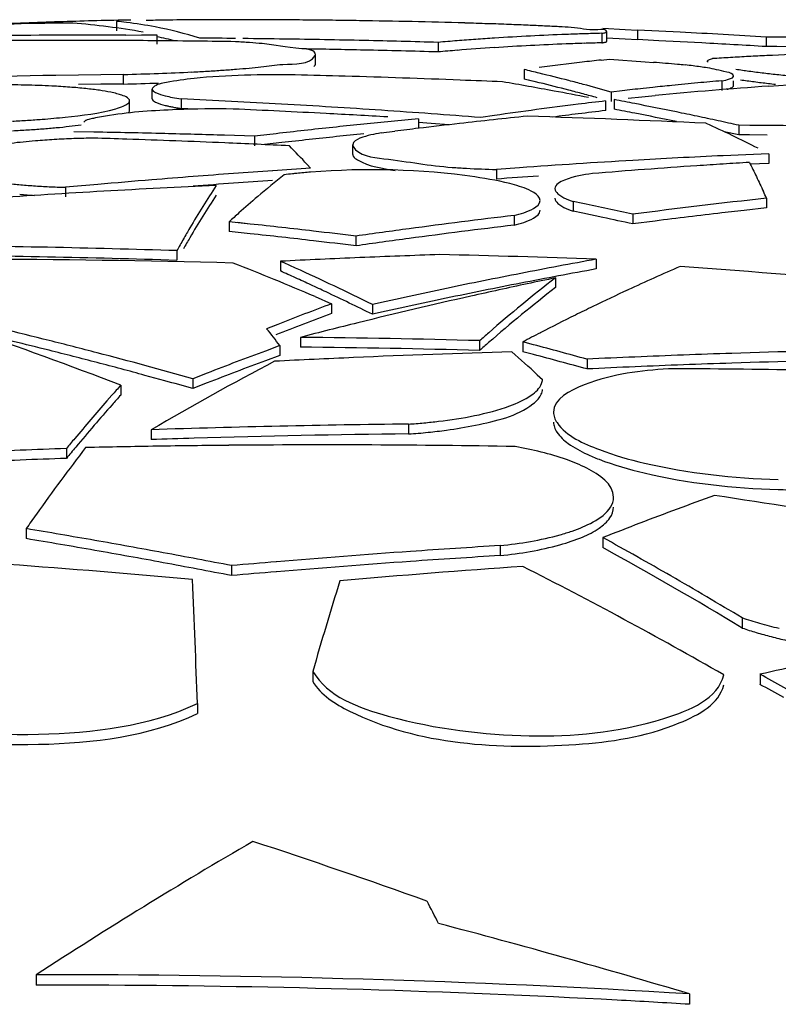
# Model space of a CAD drawing. Header units: millimetres. Extents: x 0 to 297, y 0 to 210.
# Tile 24 of 108: x 81.63 to 84.01, y 171.02 to 174.11. Entities that reach past the tile are written whole.
import ezdxf

# ---------------------------------------------------------------- set-up
doc = ezdxf.new("R2010")
doc.units = ezdxf.units.MM
doc.header["$LTSCALE"] = 16.335
doc.layers.add('08_SURFACES', color=7, linetype='CONTINUOUS')

msp = doc.modelspace()

# ---------------------------------------------------------------- linework, layer by layer
at = {"layer": '08_SURFACES', "color": 7, "linetype": 'Continuous'}
for p, q in [((81.9375, 174.1026), (81.9375, 174.0728)), ((83.4569, 174.0653), (83.4569, 174.0354)), ((83.4604, 174.0813), (83.5305, 174.0774)), ((83.4727, 174.0399), (83.4727, 174.0698)), ((83.5305, 174.0774), (83.5688, 174.0753)), ((83.6359, 174.0721), (83.5688, 174.0753)), ((83.5688, 174.0753), (83.5688, 174.0454)), ((83.703, 174.0687), (83.6359, 174.0721)), ((81.8157, 174.0598), (81.8002, 174.0597)), ((81.8157, 174.0596), (81.8002, 174.0596)), ((81.9664, 174.0598), (82.0157, 174.0604)), ((82.0157, 174.0604), (82.0639, 174.061)), ((82.0639, 174.061), (82.0639, 174.0312)), ((82.9448, 174.0369), (82.9448, 174.007)), ((83.4725, 174.0508), (83.5305, 174.0475)), ((83.5305, 174.0475), (83.5688, 174.0454)), ((83.6359, 174.0422), (83.5688, 174.0454)), ((83.6359, 174.0422), (83.5688, 174.0454)), ((83.703, 174.0388), (83.6359, 174.0422)), ((83.7702, 174.0353), (83.703, 174.0388)), ((83.7702, 174.0353), (83.703, 174.0388)), ((84.0055, 174.0535), (83.9724, 174.0536)), ((84.0055, 174.0535), (83.9724, 174.0536)), ((83.9724, 174.0536), (83.9724, 174.0237)), ((84.0386, 174.0533), (84.0055, 174.0535)), ((84.0055, 174.0237), (83.9724, 174.0237)), ((84.0055, 174.0237), (83.9724, 174.0237)), ((84.0386, 174.0234), (84.0055, 174.0237)), ((82.5601, 173.9681), (82.5601, 173.9981)), ((83.4556, 173.9816), (83.4815, 173.9843)), ((83.4815, 173.9843), (83.5927, 173.9761)), ((83.5927, 173.9761), (83.6188, 173.9741)), ((83.5927, 173.9761), (83.6188, 173.9741)), ((83.214, 173.9516), (83.214, 173.9217)), ((81.8177, 173.9345), (81.7474, 173.9334)), ((81.8177, 173.9345), (81.7474, 173.9334)), ((81.8881, 173.9354), (81.8177, 173.9345)), ((81.9585, 173.9363), (81.8881, 173.9354)), ((81.9585, 173.9363), (81.8881, 173.9354)), ((81.9585, 173.9363), (81.9585, 173.9063)), ((83.2499, 173.9131), (83.214, 173.9217)), ((83.2615, 173.9103), (83.214, 173.9217)), ((83.2615, 173.9103), (83.2499, 173.9131)), ((83.8336, 173.9165), (83.8336, 173.8865)), ((83.8695, 173.901), (83.8695, 173.9165)), ((81.8881, 173.9055), (81.8177, 173.9045)), ((81.9585, 173.9063), (81.8881, 173.9055)), ((81.9585, 173.9063), (81.8881, 173.9055)), ((82.0491, 173.8603), (82.0491, 173.8903)), ((83.5207, 173.8852), (83.4862, 173.8812)), ((83.4862, 173.8812), (83.4862, 173.8512)), ((83.6175, 173.8958), (83.5864, 173.8925)), ((83.9809, 173.8996), (84.0408, 173.9036)), ((81.9779, 173.8237), (81.9779, 173.8538)), ((82.1395, 173.8598), (82.1395, 173.8298)), ((83.4693, 173.8533), (83.4693, 173.8232)), ((83.4957, 173.8574), (83.4957, 173.8274)), ((83.54, 173.862), (83.583, 173.8663)), ((83.583, 173.8663), (83.6248, 173.8703)), ((82.1822, 173.8277), (82.1395, 173.8298)), ((82.1822, 173.8277), (82.1395, 173.8298)), ((81.8353, 173.7867), (81.8416, 173.7926)), ((81.8353, 173.7867), (81.8416, 173.7926)), ((82.8831, 173.7972), (82.8831, 173.7671)), ((83.1213, 173.8078), (83.078, 173.8014)), ((83.1213, 173.8078), (83.078, 173.8014)), ((81.8662, 173.7556), (81.8039, 173.7567)), ((81.8662, 173.7556), (81.8039, 173.7567)), ((82.766, 173.753), (82.8094, 173.7585)), ((82.9228, 173.783), (82.8831, 173.7858)), ((82.9228, 173.783), (82.8831, 173.7858)), ((82.9786, 173.7789), (82.9228, 173.783)), ((82.9786, 173.7788), (82.9228, 173.783)), ((83.8864, 173.7468), (83.8408, 173.7569)), ((83.8864, 173.7468), (83.8408, 173.7568)), ((83.9205, 173.7767), (83.8864, 173.7769)), ((83.9752, 173.7763), (83.8864, 173.7769)), ((83.8864, 173.7769), (83.8864, 173.7468)), ((83.9752, 173.7763), (83.9205, 173.7767)), ((82.3689, 173.7427), (82.2757, 173.7457)), ((82.3689, 173.7427), (82.3689, 173.7126)), ((83.9202, 173.7466), (83.8864, 173.7468)), ((83.9752, 173.7462), (83.8864, 173.7468)), ((83.9752, 173.7462), (83.9202, 173.7466)), ((82.4546, 173.7226), (82.401, 173.7163)), ((82.4546, 173.7226), (82.401, 173.7164)), ((82.677, 173.6859), (82.677, 173.716)), ((83.9086, 173.6849), (83.8373, 173.6817)), ((83.9086, 173.6849), (83.8373, 173.6816)), ((83.9802, 173.6879), (83.9086, 173.6849)), ((83.9802, 173.6879), (83.9086, 173.6849)), ((83.9802, 173.6879), (83.9802, 173.6577)), ((82.5341, 173.6546), (82.5453, 173.6424)), ((83.1998, 173.6439), (83.1269, 173.6386)), ((83.1269, 173.6386), (83.1269, 173.6084)), ((83.9802, 173.6577), (83.9224, 173.6552)), ((83.9802, 173.6577), (83.9224, 173.6553)), ((81.7773, 173.5826), (81.7773, 173.5523)), ((83.973, 173.5483), (83.973, 173.518)), ((83.3983, 173.5315), (83.3672, 173.538)), ((83.3983, 173.5315), (83.3672, 173.538)), ((83.3672, 173.538), (83.3672, 173.5077)), ((83.9031, 173.5103), (83.8333, 173.5024)), ((83.973, 173.518), (83.9031, 173.5103)), ((83.1823, 173.4943), (83.1823, 173.464)), ((83.3983, 173.5012), (83.3672, 173.5077)), ((83.3983, 173.5012), (83.3672, 173.5077)), ((83.4606, 173.4881), (83.3983, 173.5012)), ((83.5541, 173.4983), (83.5541, 173.4679)), ((82.3561, 173.4676), (82.2904, 173.4746)), ((82.2904, 173.4746), (82.2904, 173.4443)), ((82.3561, 173.4676), (82.3165, 173.4719)), ((83.6239, 173.4769), (83.5541, 173.4679)), ((82.3561, 173.4372), (82.2904, 173.4443)), ((82.6873, 173.4296), (82.6873, 173.3992)), ((82.1263, 173.3842), (82.1263, 173.3538)), ((83.4398, 173.3572), (83.4398, 173.3267)), ((82.4505, 173.3509), (82.4505, 173.3204)), ((83.312, 173.2987), (83.312, 173.2682)), ((82.559, 173.2401), (82.611, 173.2177)), ((82.611, 173.2177), (82.611, 173.1871)), ((82.7387, 173.2153), (82.7387, 173.1847)), ((82.442, 173.1529), (82.4074, 173.1392)), ((82.442, 173.1529), (82.4255, 173.1464)), ((82.5134, 173.1124), (82.5134, 173.0817)), ((82.4491, 173.0864), (82.4034, 173.0696)), ((82.4491, 173.0864), (82.4034, 173.0696)), ((82.4491, 173.0864), (82.4491, 173.0557)), ((83.0745, 173.1021), (83.0745, 173.0714)), ((83.2433, 173.0894), (83.2099, 173.0982)), ((83.2433, 173.0894), (83.2099, 173.0982)), ((83.2099, 173.0982), (83.2099, 173.0675)), ((82.4491, 173.0557), (82.4034, 173.0388)), ((82.4491, 173.0557), (82.4034, 173.0388)), ((83.2433, 173.0587), (83.2099, 173.0675)), ((83.2433, 173.0587), (83.2099, 173.0675)), ((83.4109, 173.044), (83.4109, 173.0133)), ((82.0881, 172.9764), (82.0264, 172.9933)), ((82.0881, 172.9763), (82.0264, 172.9933)), ((82.2215, 173.0005), (82.1762, 172.9827)), ((82.2215, 173.0004), (82.1762, 172.9827)), ((83.2553, 172.9953), (83.2717, 172.9803)), ((81.9504, 172.9622), (81.9504, 172.9314)), ((82.1762, 172.9827), (82.1762, 172.9519)), ((82.2215, 172.9697), (82.1762, 172.9519)), ((82.2215, 172.9697), (82.1762, 172.9519)), ((81.9225, 172.9309), (81.9071, 172.9134)), ((82.8521, 172.8405), (82.8521, 172.8096)), ((82.0457, 172.8228), (82.0457, 172.7918)), ((81.7803, 172.7641), (81.7803, 172.7331)), ((81.6541, 172.5129), (81.6541, 172.4816)), ((83.139, 172.4598), (83.139, 172.4285)), ((83.4604, 172.4848), (83.4604, 172.4536)), ((82.2978, 172.3971), (82.2978, 172.3657)), ((83.8973, 172.2329), (83.8973, 172.2015)), ((82.5518, 172.0655), (82.5518, 172.0339)), ((83.9528, 172.0565), (83.9528, 172.0248)), ((82.191, 171.9649), (82.191, 171.9332)), ((81.6859, 171.1147), (81.6859, 171.0821)), ((83.7323, 171.0549), (83.7323, 171.0222))]:
    msp.add_line(p, q, dxfattribs=at)
msp.add_lwpolyline([(83.9809, 173.8996), (84.0112, 173.9017), (84.0408, 173.9036)], dxfattribs=at)
for centre, radius, start, end in [((82.2765, 160.3444), 13.7651, 92.56477, 95.49006), ((82.2734, 157.626), 16.4833, 91.75174, 92.49157), ((82.1581, 138.2818), 35.8173, 90.5729, 90.79585), ((82.2732, 157.6344), 16.4749, 91.38153, 91.7517), ((81.6017, 171.6812), 2.4243, 80.0524, 85.3095), ((82.2731, 157.639), 16.4704, 91.0112, 91.38153), ((81.82, 172.8654), 1.2428, 83.1475, 84.5787), ((81.817, 172.8419), 1.2665, 79.03, 83.1379), ((82.2132, 165.6001), 8.5073, 90.84687, 91.2302), ((82.2919, 159.6619), 14.4461, 89.9967, 90.81069), ((82.3062, 151.6927), 22.4152, 89.63538, 90.03446), ((82.2882, 148.362), 25.746, 89.46044, 89.6426), ((82.2761, 147.0791), 27.029, 89.28367, 89.46045), ((82.2688, 146.473), 27.6351, 89.10985, 89.28414), ((82.3308, 149.8677), 24.2399, 88.35208, 89.13187), ((82.5076, 156.2193), 17.8857, 88.1007, 88.33306), ((82.611, 159.3293), 14.7741, 87.84312, 88.10174), ((81.8027, 172.7718), 1.338, 72.8059, 78.9989), ((82.7307, 162.4991), 11.602, 87.55046, 87.84444), ((83.08, 169.7125), 4.38, 86.3122, 86.8175), ((83.6674, 165.6464), 8.4215, 91.43219, 91.80916), ((82.1136, 143.2243), 30.8853, 86.80015, 87.05006), ((81.9363, 138.7511), 35.3087, 90.22097, 91.58516), ((81.7619, 139.4311), 34.6121, 89.90083, 91.05429), ((81.9363, 138.7527), 35.3072, 89.95125, 90.19575), ((81.7619, 139.4315), 34.6117, 89.68976, 89.90083), ((81.7618, 139.4314), 34.6118, 89.50004, 89.68976), ((81.8086, 172.7696), 1.3098, 76.1673, 78.7613), ((81.7618, 139.431), 34.6122, 89.28532, 89.50004), ((81.7618, 139.4312), 34.612, 89.09217, 89.28532), ((81.9464, 138.6448), 35.4062, 89.41108, 89.59254), ((82.0998, 170.4761), 3.569, 85.914, 86.6198), ((81.9464, 138.6442), 35.4067, 89.16219, 89.37392), ((82.1547, 171.2428), 2.8003, 85.1117, 85.9174), ((81.9464, 138.6444), 35.4065, 88.75942, 89.16219), ((81.9464, 138.6441), 35.4068, 88.38422, 88.75942), ((83.6709, 165.5887), 8.4793, 94.50915, 94.91219), ((83.67, 165.5992), 8.4687, 94.11099, 94.50914), ((83.6693, 165.6089), 8.4591, 93.71775, 94.11099), ((83.6685, 165.6213), 8.4466, 92.94859, 93.71784), ((83.6678, 165.6346), 8.4333, 92.18781, 92.94857), ((83.6675, 165.6422), 8.4257, 91.80916, 92.18774), ((83.6675, 165.6194), 8.4187, 91.81073, 92.18967), ((83.6674, 165.6235), 8.4145, 91.43339, 91.81073), ((82.1134, 143.2177), 30.862, 86.54671, 86.92264), ((82.1134, 143.2211), 30.8885, 86.54959, 86.80015), ((81.9464, 138.6442), 35.3768, 88.75839, 89.07099), ((81.9464, 138.6438), 35.3772, 88.38286, 88.75839), ((83.6709, 165.5658), 8.4724, 94.51294, 94.91628), ((83.6697, 165.5812), 8.4569, 93.72106, 94.51305), ((83.6685, 165.5984), 8.4396, 92.95118, 93.72103), ((83.6678, 165.6117), 8.4263, 92.18973, 92.95115), ((84.3123, 166.0785), 7.9493, 96.62058, 97.60154), ((84.3091, 166.1058), 7.9218, 96.18505, 96.62023), ((82.8601, 164.2424), 9.7612, 85.09893, 85.54232), ((84.453, 163.7831), 10.2234, 93.32196, 93.64139), ((84.4526, 163.7901), 10.2164, 93.00356, 93.32196), ((84.4522, 163.7966), 10.21, 92.6862, 93.00356), ((84.4518, 163.806), 10.2005, 91.85561, 92.68626), ((81.8112, 181.097), 7.1621, 272.06027, 272.89696), ((81.9725, 178.3116), 4.372, 273.8884, 274.4596), ((81.8093, 167.9627), 6.1515, 76.34512, 76.80015), ((83.038, 166.3383), 7.6578, 84.90453, 85.08511), ((83.5004, 172.0637), 1.9149, 82.7201, 83.4691), ((82.3418, 138.3839), 35.5544, 90.95803, 92.00184), ((81.7641, 182.3818), 8.4477, 271.3185, 272.06654), ((81.6583, 139.0214), 34.9234, 88.36803, 88.62432), ((81.6582, 139.0208), 34.9241, 87.77518, 88.36803), ((81.6582, 139.0204), 34.9244, 87.55773, 87.77517), ((81.0691, 161.8088), 12.2813, 79.49745, 80.26176), ((81.7988, 167.9198), 6.1956, 75.46306, 76.3446), ((81.7987, 167.8944), 6.1912, 75.45118, 76.33345), ((81.7875, 167.8759), 6.241, 75.037, 75.4636), ((84.845, 162.2381), 11.7222, 94.94993, 95.32031), ((84.1693, 175.7399), 1.8412, 261.341, 261.9958), ((84.231, 176.178), 2.2836, 261.9927, 262.5381), ((84.3161, 176.8337), 2.9448, 262.5526, 263.4245), ((81.5887, 171.0173), 2.8863, 87.1008, 87.9162), ((81.7641, 182.3446), 8.4406, 271.31961, 272.06839), ((81.0601, 161.7599), 12.331, 78.9883, 79.49761), ((81.7873, 167.8504), 6.2367, 75.02481, 75.45171), ((81.7756, 167.8315), 6.287, 74.21138, 75.0365), ((84.8499, 162.189), 11.7715, 96.16199, 96.48365), ((84.8478, 162.2092), 11.7512, 95.72085, 96.00976), ((84.942, 160.0284), 13.9045, 93.96353, 95.43583), ((84.8464, 162.2232), 11.7371, 95.32032, 95.72087), ((84.3951, 177.5098), 3.6255, 263.4079, 263.7692), ((80.6991, 143.1386), 30.755, 87.02156, 87.31562), ((80.6989, 143.1347), 30.7589, 86.72839, 87.02156), ((84.9646, 161.0631), 12.8773, 96.66835, 97.05318), ((81.7794, 167.8207), 6.2674, 74.60734, 75.02482), ((81.0348, 160.9267), 13.1628, 78.93597, 79.22457), ((82.2488, 170.6319), 3.1965, 89.0319, 92.2127), ((80.8803, 141.4918), 32.3674, 86.96603, 87.48115), ((80.6987, 143.1316), 30.762, 86.43608, 86.72839), ((80.6985, 143.1276), 30.766, 86.14464, 86.43608), ((80.6982, 143.1228), 30.7708, 85.85407, 86.14464), ((84.9701, 161.0199), 12.9208, 97.05366, 98.22647), ((84.9647, 161.0437), 12.8667, 96.67394, 97.05897), ((81.0347, 160.907), 13.1526, 78.92685, 79.21568), ((81.0275, 160.8899), 13.2003, 78.35936, 78.93583), ((81.0197, 160.8519), 13.2392, 78.07164, 78.35949), ((81.4353, 177.3372), 3.5515, 272.8339, 273.6024), ((81.4596, 176.9517), 3.1652, 273.6021, 274.4337), ((81.9297, 173.4958), 0.3095, 104.921, 106.543), ((81.9578, 173.3895), 0.4195, 102.7109, 104.8858), ((80.8801, 141.4885), 32.3708, 86.6235, 86.96603), ((84.7827, 153.4138), 20.4717, 95.32422, 95.80654), ((80.6979, 143.1187), 30.7749, 85.56435, 85.85407), ((84.9809, 156.4118), 17.4821, 95.76763, 96.46715), ((82.0955, 138.286), 35.5373, 87.27678, 88.18023), ((84.9671, 161.024), 12.8865, 97.05896, 97.41659), ((81.0274, 160.8702), 13.1902, 78.34978, 78.92671), ((81.0142, 160.8256), 13.266, 77.78406, 78.07164), ((81.0084, 160.7988), 13.2934, 77.49674, 77.78406), ((81.4355, 177.3007), 3.5451, 272.8424, 273.6151), ((81.46, 176.913), 3.1566, 273.6148, 274.4514), ((81.4926, 176.4966), 2.739, 274.4482, 275.364), ((81.2392, 139.4734), 34.288, 88.58121, 88.95223), ((84.7863, 153.3792), 20.5065, 96.04754, 96.54982), ((84.7844, 153.3975), 20.4881, 95.80651, 96.0475), ((84.9864, 156.3642), 17.53, 96.89106, 97.13392), ((84.9842, 156.3828), 17.5112, 96.46709, 96.89109), ((82.027, 169.9134), 4.2499, 63.1435, 65.5806), ((83.6912, 141.823), 31.9546, 89.01402, 89.49072), ((81.9129, 170.7276), 3.0095, 90.8963, 92.0765), ((80.8714, 140.5605), 33.1911, 88.10492, 88.28305), ((80.8713, 140.5589), 33.1927, 87.57454, 88.10492), ((81.2392, 139.4729), 34.2885, 88.26766, 88.58121), ((84.7884, 153.3608), 20.525, 96.54978, 96.76974), ((84.787, 153.3607), 20.495, 96.29367, 96.53462), ((84.7856, 153.3729), 20.4827, 96.0526, 96.29367), ((84.7844, 153.3845), 20.4711, 95.81141, 96.0526), ((80.8712, 140.5573), 33.1943, 87.39907, 87.57454), ((80.8712, 140.5567), 33.1949, 87.22427, 87.39907), ((80.8443, 172.0978), 2.2976, 42.6542, 44.6544), ((85.0146, 148.3775), 25.3315, 93.30416, 94.10827), ((85.0138, 148.3907), 25.3183, 92.98477, 93.30411), ((85.0135, 148.397), 25.312, 92.66333, 92.98477), ((84.4257, 144.5439), 29.1592, 93.9318, 94.17333), ((84.4254, 144.5486), 29.1545, 93.6974, 93.9318), ((83.1834, 176.3502), 2.7121, 265.8797, 266.8363), ((83.1948, 176.5584), 2.9206, 266.8369, 268.6667), ((85.3272, 150.5092), 23.1943, 93.88649, 94.69696), ((85.3261, 150.5245), 23.1789, 93.68283, 93.88641), ((85.3257, 150.5302), 23.1732, 93.47885, 93.68283), ((84.427, 144.5271), 29.176, 94.67777, 95.01092), ((84.4265, 144.5341), 29.1691, 94.42198, 94.67777), ((84.426, 144.5394), 29.1637, 94.17333, 94.42198), ((84.4257, 144.5385), 29.1344, 93.93514, 94.17686), ((84.378, 171.2113), 3.0789, 128.475, 130.4768), ((82.6396, 172.2586), 1.3746, 96.3077, 97.4058), ((82.6587, 172.0882), 1.5461, 95.8271, 96.3196), ((82.6803, 171.8707), 1.7646, 94.3889, 95.8072), ((85.0153, 148.3587), 25.3202, 93.9779, 94.27719), ((83.7525, 140.8747), 32.7482, 92.63056, 93.86307), ((81.847, 176.0123), 2.4307, 266.0046, 267.1578), ((81.8598, 176.2672), 2.6859, 267.1533, 268.2382), ((84.4275, 144.5215), 29.1817, 95.01091, 95.21072), ((84.7191, 171.962), 2.957, 146.6328, 149.6695), ((84.426, 144.534), 29.1389, 94.17686, 94.42572), ((81.8232, 175.6393), 2.0871, 264.7987, 266.0678), ((84.7221, 171.9311), 2.9598, 146.6554, 149.6911), ((84.5206, 171.0436), 3.2991, 130.4699, 131.8226), ((86.0322, 154.5472), 19.1124, 96.18518, 97.44986), ((81.2306, 172.3193), 3.0052, 24.1414, 24.5782), ((79.5322, 155.0339), 18.8973, 77.71192, 78.19482), ((84.6187, 170.9335), 3.4466, 131.8179, 132.4977), ((85.7571, 151.8697), 21.7774, 96.79023, 97.66187), ((79.5301, 155.0094), 18.892, 77.7017, 77.99176), ((86.0329, 154.528), 19.1014, 96.61247, 97.24522), ((85.1331, 171.7157), 3.4388, 149.6112, 150.2877), ((79.3815, 146.0395), 27.5889, 83.39616, 83.81041), ((85.7612, 151.8388), 21.8086, 97.66173, 97.88171), ((85.7571, 151.8577), 21.7591, 96.79603, 97.66851), ((85.3104, 171.6145), 3.6428, 150.2876, 150.9348), ((85.1368, 171.6846), 3.4422, 149.6328, 150.3091), ((79.3815, 146.0327), 27.5655, 83.3905, 83.80511), ((79.3801, 146.027), 27.6015, 83.11817, 83.39617), ((85.763, 151.8256), 21.8219, 97.88171, 98.10252), ((85.7612, 151.8268), 21.7904, 97.66837, 97.88851), ((81.0456, 139.1363), 34.2649, 88.19262, 89.5489), ((79.3801, 146.0201), 27.5781, 83.11227, 83.3905), ((85.7631, 151.8136), 21.8037, 97.88851, 98.10945), ((81.389, 138.66), 34.6974, 88.49068, 91.20278), ((81.0456, 139.1356), 34.2352, 88.19105, 89.54837), ((84.058, 140.7695), 32.621, 92.38748, 92.82459), ((84.0579, 140.7717), 32.6188, 91.94692, 92.38747), ((82.1533, 138.2808), 35.1, 87.89964, 88.69985), ((86.4807, 156.538), 17.0919, 100.24866, 101.05354), ((78.7889, 164.4292), 9.5836, 66.83431, 68.48924), ((79.0839, 165.8284), 8.2415, 65.52779, 65.88974), ((79.0111, 165.6703), 8.4156, 63.70811, 65.5226), ((86.4808, 156.5216), 17.078, 100.25739, 101.06293), ((86.5086, 166.8619), 7.0547, 113.4388, 114.89176), ((81.2341, 138.878), 34.5448, 83.6185, 85.90242), ((79.0831, 165.8027), 8.2374, 65.50897, 65.87116), ((79.0599, 165.7516), 8.2936, 65.14641, 65.50896), ((86.491, 156.4852), 17.1456, 101.05334, 101.4524), ((86.2279, 169.5359), 4.7604, 127.7718, 131.0301), ((86.5981, 157.4172), 16.218, 101.69025, 102.00946), ((79.0358, 165.6996), 8.3509, 64.78352, 65.14641), ((86.5025, 156.4291), 17.203, 101.45263, 102.24393), ((86.6082, 157.3702), 16.266, 102.00962, 102.64687), ((86.4911, 156.4688), 17.1319, 101.06272, 101.46211), ((86.2299, 169.506), 4.7611, 127.7961, 131.0576), ((78.9846, 165.5915), 8.4705, 63.69151, 64.78176), ((86.6307, 157.271), 16.3677, 102.6476, 103.92072), ((86.5149, 156.3714), 17.262, 102.24372, 102.63598), ((86.5108, 156.374), 17.2286, 101.85947, 102.64692), ((86.4986, 156.4319), 17.1695, 101.46212, 101.85924), ((86.5796, 166.7085), 7.2237, 114.88997, 115.8543), ((86.3184, 163.2949), 10.5927, 110.4869, 111.4658), ((86.6263, 166.6118), 7.3311, 115.85313, 116.33164), ((77.6054, 156.7246), 16.8883, 75.87784, 76.92962), ((86.32, 163.2688), 10.5891, 110.50345, 111.51818), ((86.6758, 166.512), 7.4426, 116.33284, 117.27944), ((78.5891, 170.0817), 4.8917, 37.8978, 38.6858), ((86.6567, 157.1653), 16.4766, 103.92008, 104.56419), ((77.5413, 161.6115), 12.177, 68.77187, 71.18108), ((77.6017, 156.6934), 16.8898, 75.8662, 76.65443), ((82.1533, 138.2808), 34.8335, 88.4846, 89.40776), ((86.4573, 169.2677), 5.1132, 130.997, 131.4194), ((86.7284, 166.4098), 7.5575, 117.27824, 117.74691), ((77.5833, 156.6363), 16.9794, 75.35467, 75.87827), ((82.1533, 138.2808), 34.8028, 88.48326, 89.40724), ((86.4597, 169.2376), 5.1144, 131.0244, 131.4444), ((78.3077, 154.5121), 19.2217, 74.60405, 75.12138), ((77.5831, 156.6191), 16.9663, 75.34233, 75.86637), ((77.5584, 156.5417), 17.0772, 74.31166, 75.35415), ((86.6165, 161.7046), 12.1207, 110.34021, 110.80051), ((84.1101, 140.1072), 32.9729, 92.48611, 92.70142), ((84.1101, 140.109), 32.9711, 91.62417, 92.48611), ((79.1672, 168.5195), 6.0618, 47.59211, 48.60502), ((78.3075, 154.4967), 19.207, 74.59107, 75.10882), ((84.8922, 141.8569), 31.2223, 92.44322, 92.71943), ((84.8921, 141.8594), 31.2198, 91.88639, 92.44323), ((84.892, 141.8629), 31.2163, 91.04001, 91.88639), ((77.5667, 156.5566), 17.031, 74.81984, 75.34232), ((86.5702, 165.1264), 8.9277, 117.61158, 120.45015), ((86.643, 161.6349), 12.1953, 110.80052, 111.2575), ((86.6171, 161.6823), 12.1131, 110.35673, 110.81737), ((84.1102, 140.1066), 32.9735, 92.70142, 92.91666), ((84.8922, 141.8537), 31.1948, 92.44535, 92.72184), ((84.8921, 141.8562), 31.1923, 91.888, 92.44535), ((84.892, 141.8598), 31.1887, 91.04093, 91.88799), ((86.6437, 161.6124), 12.1878, 110.81737, 111.27468), ((83.5136, 139.1107), 33.9038, 88.33106, 89.74184), ((86.2199, 169.1321), 5.7357, 138.10481, 138.52398), ((77.5458, 156.4798), 17.1106, 74.29901, 74.60519), ((86.2225, 169.1023), 5.737, 138.13009, 138.53862), ((86.4985, 168.8885), 6.1058, 138.76088, 140.21738), ((86.3651, 168.9766), 5.9271, 138.5409, 139.36177), ((86.5697, 168.801), 6.1967, 139.36191, 140.18649), ((83.1996, 138.7033), 34.139, 90.58322, 91.93692), ((83.1995, 138.7033), 34.1081, 90.58373, 91.71258), ((86.7366, 168.6889), 6.4165, 140.20844, 140.57195), ((86.7344, 168.6634), 6.4114, 140.1842, 140.5974), ((82.5961, 138.3531), 34.4222, 90.88474, 91.25786), ((83.1995, 138.7039), 34.1075, 91.7126, 91.93868), ((82.5961, 138.352), 34.4233, 90.51162, 90.88474), ((82.5961, 138.3515), 34.4239, 89.01862, 90.51159), ((82.9925, 138.5407), 34.2449, 92.27067, 92.75614), ((82.9924, 138.5412), 34.2443, 92.02846, 92.27067), ((87.285, 168.5812), 6.8676, 142.44587, 144.60981), ((82.9925, 138.5404), 34.2141, 92.27273, 92.75866), ((82.9924, 138.541), 34.2136, 92.03029, 92.27273), ((88.4097, 159.8992), 13.5239, 109.88233, 110.93819), ((79.1783, 141.8994), 31.0648, 79.56335, 81.42455), ((84.0833, 174.9878), 2.3534, 268.2149, 269.732), ((87.7578, 168.2416), 7.4497, 144.58656, 145.01604), ((88.4573, 159.7742), 13.6576, 110.93735, 111.4613), ((77.3773, 146.8928), 25.9746, 80.28254, 80.52285), ((77.3736, 146.8716), 25.9961, 79.80214, 80.2825), ((77.3772, 146.8846), 25.9519, 80.27382, 80.51436), ((77.3748, 146.8705), 25.9662, 80.03338, 80.27382), ((85.0712, 140.8803), 31.6386, 93.50124, 93.75599), ((77.3234, 161.3389), 12.7238, 60.05925, 61.16253), ((77.3724, 146.8565), 25.9804, 79.79302, 80.03338), ((77.3698, 146.8502), 26.0178, 79.56211, 79.80217), ((77.3656, 146.8275), 26.0409, 79.08222, 79.56208), ((85.0717, 140.8731), 31.6458, 94.01068, 94.77424), ((85.0713, 140.8778), 31.6411, 93.75599, 94.01066), ((77.2477, 161.1836), 12.8689, 58.88793, 61.13377), ((79.2761, 140.744), 31.7418, 84.75972, 85.80679), ((77.3697, 146.842), 25.9952, 79.55275, 79.79302), ((77.3655, 146.8193), 26.0182, 79.07242, 79.55271), ((85.072, 140.8684), 31.6505, 94.77423, 95.02862), ((85.0717, 140.8707), 31.617, 94.01434, 94.77861), ((85.0713, 140.8754), 31.6123, 93.75942, 94.01433), ((85.0712, 140.8779), 31.6097, 93.50443, 93.75942), ((85.072, 140.866), 31.6217, 94.7786, 95.03322), ((85.3639, 141.3192), 31.1498, 93.96569, 95.02254), ((76.7896, 159.7419), 14.1882, 60.20793, 63.0963), ((-5.8255, 168.5818), 88.0814, 2.201241, 2.453981), ((95.1011, 168.4611), 13.0567, 162.67458, 163.97497), ((77.1769, 161.0848), 13.0171, 58.91764, 60.059), ((84.2613, 173.2643), 1.1235, 251.0958, 253.4433), ((84.3172, 173.452), 1.3193, 253.4351, 255.5309), ((84.3606, 173.6192), 1.4921, 255.5251, 257.4526), ((88.6789, 150.9455), 21.6336, 101.87882, 102.61884), ((76.6137, 158.5453), 15.3757, 60.85466, 61.48959), ((76.632, 158.5599), 15.3263, 61.14863, 61.46749), ((90.011, 158.3577), 15.2331, 120.13011, 123.12834), ((75.424, 150.4182), 22.2259, 70.3179, 71.80383), ((71.0936, 165.1454), 13.344, 27.34766, 27.68682), ((76.232, 145.8476), 26.2994, 73.42994, 75.2087), ((81.7509, 138.2986), 32.8161, 86.53841, 90.11343), ((81.7511, 138.3072), 32.775, 89.71619, 90.11398), ((81.7509, 138.3015), 32.7807, 86.93249, 89.71599), ((81.7511, 138.3071), 32.7751, 86.53454, 86.93229)]:
    msp.add_arc(centre, radius, start, end, dxfattribs=at)
for points, knots in [([(83.3231, 174.0858), (83.3079, 174.0866), (83.2757, 174.0883), (83.2435, 174.0898), (83.2266, 174.0905)], [0, 0, 0, 0, 0.473299, 1, 1, 1, 1]), ([(83.4727, 174.0698), (83.4728, 174.0794), (83.4136, 174.0713), (83.3893, 174.0817), (83.3617, 174.0835)], [0, 0, 0, 0, 0.258845, 1, 1, 1, 1]), ([(83.4569, 174.0653), (83.4603, 174.0657), (83.4654, 174.0666), (83.4708, 174.0678), (83.4722, 174.0689)], [0, 0, 0, 0, 0.658775, 1, 1, 1, 1]), ([(83.4722, 174.0689), (83.4723, 174.069), (83.4726, 174.0693), (83.4727, 174.0696), (83.4727, 174.0698)], [0, 0, 0, 0, 0.566435, 1, 1, 1, 1]), ([(83.4569, 174.0354), (83.4603, 174.0359), (83.4654, 174.0368), (83.4708, 174.0379), (83.4722, 174.039)], [0, 0, 0, 0, 0.65873, 1, 1, 1, 1]), ([(83.4722, 174.039), (83.4723, 174.0391), (83.4726, 174.0394), (83.4727, 174.0397), (83.4727, 174.0399)], [0, 0, 0, 0, 0.566401, 1, 1, 1, 1]), ([(82.5601, 173.9981), (82.5601, 174.0137), (82.4756, 174.019), (82.4348, 174.0293), (82.3934, 174.0329)], [0, 0, 0, 0, 0.272998, 1, 1, 1, 1]), ([(82.3897, 173.9598), (82.4126, 173.9621), (82.4654, 173.9733), (82.5415, 173.9654), (82.5593, 173.9954)], [0, 0, 0, 0, 0.397392, 1, 1, 1, 1]), ([(82.5593, 173.9954), (82.5596, 173.9958), (82.56, 173.9967), (82.5601, 173.9976), (82.5601, 173.9981)], [0, 0, 0, 0, 0.520432, 1, 1, 1, 1]), ([(83.788, 173.9779), (83.788, 173.9788), (83.7893, 173.9809), (83.7914, 173.9819), (83.7926, 173.9825)], [0, 0, 0, 0, 0.392093, 1, 1, 1, 1]), ([(83.7899, 173.9746), (83.7893, 173.9751), (83.7884, 173.976), (83.788, 173.9773), (83.788, 173.9779)], [0, 0, 0, 0, 0.566871, 1, 1, 1, 1]), ([(83.7926, 173.9825), (83.7941, 173.9832), (83.7978, 173.9845), (83.8015, 173.9854), (83.8037, 173.9859)], [0, 0, 0, 0, 0.434478, 1, 1, 1, 1]), ([(82.1732, 173.944), (82.1896, 173.9449), (82.2215, 173.9466), (82.2535, 173.9486), (82.269, 173.9497)], [0, 0, 0, 0, 0.512376, 1, 1, 1, 1]), ([(82.3125, 173.9529), (82.3259, 173.9539), (82.3516, 173.9561), (82.3773, 173.9585), (82.3897, 173.9598)], [0, 0, 0, 0, 0.519185, 1, 1, 1, 1]), ([(82.555, 173.9613), (82.5559, 173.9619), (82.5575, 173.9631), (82.5588, 173.9647), (82.5593, 173.9655)], [0, 0, 0, 0, 0.556326, 1, 1, 1, 1]), ([(82.5593, 173.9655), (82.5596, 173.9659), (82.56, 173.9667), (82.5601, 173.9677), (82.5601, 173.9681)], [0, 0, 0, 0, 0.520392, 1, 1, 1, 1]), ([(83.7879, 173.9568), (83.7808, 173.9579), (83.7658, 173.9602), (83.7509, 173.9622), (83.743, 173.9632)], [0, 0, 0, 0, 0.47748, 1, 1, 1, 1]), ([(83.8695, 173.9309), (83.8696, 173.9391), (83.83, 173.9477), (83.8084, 173.9535), (83.7879, 173.9568)], [0, 0, 0, 0, 0.281458, 1, 1, 1, 1]), ([(83.9651, 173.9399), (83.9494, 173.9418), (83.9201, 173.9455), (83.8908, 173.9499), (83.8772, 173.9521)], [0, 0, 0, 0, 0.534538, 1, 1, 1, 1]), ([(82.1799, 173.9238), (82.1509, 173.9209), (82.1094, 173.9139), (82.0627, 173.906), (82.052, 173.8958)], [0, 0, 0, 0, 0.663429, 1, 1, 1, 1]), ([(83.8336, 173.9165), (83.8415, 173.9179), (83.8532, 173.9206), (83.8659, 173.925), (83.8685, 173.9284)], [0, 0, 0, 0, 0.652278, 1, 1, 1, 1]), ([(83.8685, 173.9284), (83.8688, 173.9288), (83.8693, 173.9296), (83.8695, 173.9305), (83.8695, 173.9309)], [0, 0, 0, 0, 0.526816, 1, 1, 1, 1]), ([(84.0613, 173.9296), (84.0447, 173.9312), (84.0126, 173.9344), (83.9805, 173.938), (83.9651, 173.9399)], [0, 0, 0, 0, 0.518668, 1, 1, 1, 1]), ([(81.6936, 173.9017), (81.6791, 173.9023), (81.6497, 173.9031), (81.6203, 173.9036), (81.6053, 173.9038)], [0, 0, 0, 0, 0.492242, 1, 1, 1, 1]), ([(81.8415, 173.8919), (81.8247, 173.8937), (81.7891, 173.8968), (81.7535, 173.899), (81.7346, 173.8999)], [0, 0, 0, 0, 0.472814, 1, 1, 1, 1]), ([(81.9191, 173.8805), (81.9075, 173.8828), (81.8816, 173.8872), (81.8557, 173.8904), (81.8415, 173.8919)], [0, 0, 0, 0, 0.456141, 1, 1, 1, 1]), ([(81.9538, 173.8714), (81.9487, 173.8732), (81.9372, 173.8765), (81.9256, 173.8791), (81.9191, 173.8805)], [0, 0, 0, 0, 0.452519, 1, 1, 1, 1]), ([(82.052, 173.8958), (82.0512, 173.895), (82.0498, 173.8934), (82.0491, 173.8913), (82.0491, 173.8903)], [0, 0, 0, 0, 0.549403, 1, 1, 1, 1]), ([(82.0491, 173.8903), (82.0491, 173.8854), (82.0659, 173.8753), (82.0794, 173.872), (82.0897, 173.8695)], [0, 0, 0, 0, 0.314759, 1, 1, 1, 1]), ([(83.8491, 173.8898), (83.8535, 173.8909), (83.8602, 173.8929), (83.8669, 173.8963), (83.8685, 173.8985)], [0, 0, 0, 0, 0.627186, 1, 1, 1, 1]), ([(83.8685, 173.8985), (83.8688, 173.8988), (83.8693, 173.8996), (83.8695, 173.9005), (83.8695, 173.901)], [0, 0, 0, 0, 0.526201, 1, 1, 1, 1]), ([(81.9779, 173.8538), (81.9779, 173.8574), (81.9696, 173.8661), (81.9601, 173.8692), (81.9538, 173.8714)], [0, 0, 0, 0, 0.350167, 1, 1, 1, 1]), ([(81.9729, 173.8453), (81.9738, 173.8462), (81.9755, 173.8478), (81.9768, 173.8498), (81.9772, 173.8508)], [0, 0, 0, 0, 0.545609, 1, 1, 1, 1]), ([(81.9772, 173.8508), (81.9774, 173.8513), (81.9778, 173.8523), (81.9779, 173.8533), (81.9779, 173.8538)], [0, 0, 0, 0, 0.511467, 1, 1, 1, 1]), ([(82.0491, 173.8603), (82.0491, 173.8554), (82.0659, 173.8453), (82.0793, 173.842), (82.0897, 173.8394)], [0, 0, 0, 0, 0.314853, 1, 1, 1, 1]), ([(82.0897, 173.8695), (82.0972, 173.8676), (82.1138, 173.8641), (82.1304, 173.8612), (82.1395, 173.8598)], [0, 0, 0, 0, 0.457327, 1, 1, 1, 1]), ([(81.7043, 173.7959), (81.7284, 173.7978), (81.8056, 173.8051), (81.8832, 173.8142), (81.9346, 173.8288)], [0, 0, 0, 0, 0.312085, 1, 1, 1, 1]), ([(82.1254, 173.826), (82.0551, 173.8233), (81.9679, 173.8176), (81.882, 173.8025), (81.8655, 173.7987)], [0, 0, 0, 0, 0.806321, 1, 1, 1, 1]), ([(81.9346, 173.8288), (81.9426, 173.8311), (81.9559, 173.8354), (81.9686, 173.8417), (81.9729, 173.8453)], [0, 0, 0, 0, 0.600807, 1, 1, 1, 1]), ([(81.9733, 173.8156), (81.9742, 173.8164), (81.9758, 173.8181), (81.977, 173.8201), (81.9774, 173.8211)], [0, 0, 0, 0, 0.545255, 1, 1, 1, 1]), ([(81.9774, 173.8211), (81.9775, 173.8215), (81.9778, 173.8224), (81.9779, 173.8233), (81.9779, 173.8237)], [0, 0, 0, 0, 0.509081, 1, 1, 1, 1]), ([(82.0897, 173.8394), (82.0933, 173.8385), (82.1008, 173.8368), (82.1083, 173.8352), (82.1123, 173.8345)], [0, 0, 0, 0, 0.475963, 1, 1, 1, 1]), ([(82.1123, 173.8345), (82.1166, 173.8336), (82.1257, 173.832), (82.1348, 173.8305), (82.1395, 173.8298)], [0, 0, 0, 0, 0.480931, 1, 1, 1, 1]), ([(81.7486, 173.7696), (81.7621, 173.7709), (81.7881, 173.7736), (81.814, 173.7767), (81.8265, 173.7784)], [0, 0, 0, 0, 0.519338, 1, 1, 1, 1]), ([(81.683, 173.7281), (81.6575, 173.726), (81.5769, 173.7175), (81.495, 173.7064), (81.4428, 173.6869)], [0, 0, 0, 0, 0.313782, 1, 1, 1, 1]), ([(81.8039, 173.7351), (81.7833, 173.7344), (81.7429, 173.7325), (81.7027, 173.7297), (81.683, 173.7281)], [0, 0, 0, 0, 0.510492, 1, 1, 1, 1]), ([(82.766, 173.753), (82.7436, 173.7492), (82.7157, 173.7445), (82.677, 173.7262), (82.677, 173.716)], [0, 0, 0, 0, 0.692134, 1, 1, 1, 1]), ([(82.677, 173.716), (82.677, 173.7151), (82.6773, 173.7131), (82.6782, 173.7112), (82.6787, 173.7103)], [0, 0, 0, 0, 0.479381, 1, 1, 1, 1]), ([(82.6787, 173.7103), (82.696, 173.6805), (82.8229, 173.6691), (82.9168, 173.6503), (82.9885, 173.6451)], [0, 0, 0, 0, 0.323974, 1, 1, 1, 1]), ([(82.677, 173.6859), (82.677, 173.6849), (82.6773, 173.6829), (82.6782, 173.6811), (82.6787, 173.6802)], [0, 0, 0, 0, 0.479373, 1, 1, 1, 1]), ([(82.6787, 173.6802), (82.6817, 173.6749), (82.7227, 173.6479), (82.77, 173.6423), (82.8102, 173.6354)], [0, 0, 0, 0, 0.128625, 1, 1, 1, 1]), ([(83.1839, 173.5901), (83.1434, 173.6017), (82.9323, 173.639), (82.7164, 173.6434), (82.5453, 173.6302)], [0, 0, 0, 0, 0.196989, 1, 1, 1, 1]), ([(83.9196, 173.6607), (83.9271, 173.6459), (83.942, 173.6155), (83.9563, 173.5849), (83.9635, 173.5692)], [0, 0, 0, 0, 0.490214, 1, 1, 1, 1]), ([(83.4279, 173.6255), (83.3983, 173.6213), (83.3613, 173.6162), (83.3104, 173.5919), (83.3104, 173.5785)], [0, 0, 0, 0, 0.689927, 1, 1, 1, 1]), ([(81.5881, 173.5958), (81.6025, 173.5941), (81.6323, 173.591), (81.6622, 173.5886), (81.6776, 173.5875)], [0, 0, 0, 0, 0.482937, 1, 1, 1, 1]), ([(83.2643, 173.541), (83.2643, 173.5519), (83.2334, 173.576), (83.2046, 173.5842), (83.1839, 173.5901)], [0, 0, 0, 0, 0.335162, 1, 1, 1, 1]), ([(83.3104, 173.5785), (83.3104, 173.5724), (83.3219, 173.5578), (83.3363, 173.5509), (83.3456, 173.5467)], [0, 0, 0, 0, 0.370236, 1, 1, 1, 1]), ([(83.1823, 173.4943), (83.2033, 173.4996), (83.2325, 173.5065), (83.2643, 173.5303), (83.2643, 173.541)], [0, 0, 0, 0, 0.667384, 1, 1, 1, 1]), ([(83.3104, 173.5482), (83.3104, 173.5421), (83.3219, 173.5275), (83.3363, 173.5206), (83.3456, 173.5164)], [0, 0, 0, 0, 0.370337, 1, 1, 1, 1]), ([(83.3456, 173.5467), (83.349, 173.5451), (83.3561, 173.5421), (83.3634, 173.5394), (83.3672, 173.538)], [0, 0, 0, 0, 0.476383, 1, 1, 1, 1]), ([(83.1823, 173.464), (83.2033, 173.4692), (83.2325, 173.4761), (83.2643, 173.4999), (83.2643, 173.5107)], [0, 0, 0, 0, 0.667294, 1, 1, 1, 1]), ([(83.3456, 173.5164), (83.349, 173.5148), (83.3561, 173.5118), (83.3634, 173.509), (83.3672, 173.5077)], [0, 0, 0, 0, 0.476387, 1, 1, 1, 1]), ([(83.6663, 173.0142), (83.5768, 173.0069), (83.4604, 172.9978), (83.3062, 172.9203), (83.3062, 172.8775)], [0, 0, 0, 0, 0.677171, 1, 1, 1, 1]), ([(83.1689, 172.8977), (83.1923, 172.9063), (83.2301, 172.9226), (83.2628, 172.9524), (83.2688, 172.9676)], [0, 0, 0, 0, 0.604579, 1, 1, 1, 1]), ([(83.2688, 172.9676), (83.2696, 172.9697), (83.2709, 172.9738), (83.2715, 172.9782), (83.2717, 172.9803)], [0, 0, 0, 0, 0.507899, 1, 1, 1, 1]), ([(83.2417, 172.9042), (83.2475, 172.9086), (83.2575, 172.9175), (83.2651, 172.9287), (83.2677, 172.9342)], [0, 0, 0, 0, 0.544722, 1, 1, 1, 1]), ([(83.2677, 172.9342), (83.2688, 172.9366), (83.2706, 172.9416), (83.2715, 172.9469), (83.2717, 172.9495)], [0, 0, 0, 0, 0.510884, 1, 1, 1, 1]), ([(82.971, 172.8217), (83.0013, 172.8259), (83.0936, 172.8422), (83.191, 172.865), (83.2417, 172.9042)], [0, 0, 0, 0, 0.322895, 1, 1, 1, 1]), ([(83.3062, 172.8775), (83.3062, 172.8721), (83.3083, 172.8606), (83.3137, 172.8503), (83.3171, 172.8453)], [0, 0, 0, 0, 0.473176, 1, 1, 1, 1]), ([(82.8521, 172.8405), (82.868, 172.8416), (82.8993, 172.8442), (82.9306, 172.8475), (82.9459, 172.8494)], [0, 0, 0, 0, 0.508281, 1, 1, 1, 1]), ([(83.3062, 172.8466), (83.3062, 172.8413), (83.3082, 172.8299), (83.3135, 172.8198), (83.3168, 172.8148)], [0, 0, 0, 0, 0.473773, 1, 1, 1, 1]), ([(82.8521, 172.8096), (82.8724, 172.811), (82.9121, 172.8144), (82.9517, 172.8191), (82.971, 172.8217)], [0, 0, 0, 0, 0.511147, 1, 1, 1, 1]), ([(83.3168, 172.8148), (83.3259, 172.801), (83.356, 172.7743), (83.3906, 172.7558), (83.4111, 172.7462)], [0, 0, 0, 0, 0.422222, 1, 1, 1, 1]), ([(83.4111, 172.7462), (83.4171, 172.7434), (83.4296, 172.7378), (83.4423, 172.7327), (83.4488, 172.7302)], [0, 0, 0, 0, 0.485967, 1, 1, 1, 1]), ([(83.494, 172.6114), (83.494, 172.6527), (83.4244, 172.699), (83.3684, 172.7216), (83.3469, 172.7292)], [0, 0, 0, 0, 0.64386, 1, 1, 1, 1]), ([(83.4488, 172.5144), (83.4616, 172.5233), (83.4833, 172.5411), (83.494, 172.5684), (83.494, 172.5803)], [0, 0, 0, 0, 0.566993, 1, 1, 1, 1]), ([(83.3262, 172.4623), (83.3501, 172.469), (83.3925, 172.483), (83.4326, 172.5033), (83.4488, 172.5144)], [0, 0, 0, 0, 0.556918, 1, 1, 1, 1]), ([(83.3268, 172.4937), (83.3394, 172.4973), (83.3632, 172.5046), (83.3866, 172.5135), (83.3975, 172.5182)], [0, 0, 0, 0, 0.525299, 1, 1, 1, 1]), ([(84.0124, 172.1999), (83.9923, 172.2047), (83.9536, 172.2148), (83.9155, 172.2267), (83.8973, 172.2329)], [0, 0, 0, 0, 0.517503, 1, 1, 1, 1]), ([(82.5518, 172.0655), (82.5985, 171.9867), (82.8506, 171.8942), (83.2263, 171.8507), (83.5739, 171.8773), (83.8217, 171.9796), (83.839, 172.0548)], [0, 0, 0, 0, 0.199558, 0.523274, 0.83193, 1, 1, 1, 1]), ([(82.6672, 171.941), (82.8809, 171.8342), (83.26, 171.814), (83.6465, 171.8664), (83.8253, 171.9637), (83.839, 172.0232)], [0, 0, 0, 0, 0.582443, 0.851141, 1, 1, 1, 1]), ([(81.1792, 171.9417), (81.3398, 171.878), (81.6889, 171.8519), (82.0378, 171.8931), (82.191, 171.9649)], [0, 0, 0, 0, 0.505374, 1, 1, 1, 1]), ([(81.1791, 171.91), (81.3397, 171.8462), (81.6888, 171.8201), (82.0378, 171.8613), (82.191, 171.9332)], [0, 0, 0, 0, 0.505345, 1, 1, 1, 1])]:
    msp.add_open_spline(points, degree=3, knots=knots, dxfattribs=at)
for points in [[(82.4967, 173.9348), (82.391, 173.936), (82.285, 173.9343), (82.1799, 173.9238)], [(82.9459, 172.8494), (83.0214, 172.8585), (83.0975, 172.8714), (83.1689, 172.8977)], [(83.3171, 172.8453), (83.3461, 172.8017), (83.4008, 172.7797), (83.4498, 172.7608)], [(83.3469, 172.7292), (83.2946, 172.7478), (83.2403, 172.7605), (83.1857, 172.7703)], [(83.4498, 172.7608), (83.4955, 172.7432), (83.5429, 172.7297), (83.5906, 172.7185)], [(83.4488, 172.7302), (83.4946, 172.7124), (83.5421, 172.6989), (83.5898, 172.6876)], [(83.5906, 172.7185), (83.7278, 172.6862), (83.8693, 172.671), (84.0101, 172.6666)], [(83.5898, 172.6876), (83.7272, 172.6552), (83.8689, 172.6399), (84.01, 172.6355)], [(83.3975, 172.5182), (83.4386, 172.5358), (83.494, 172.5667), (83.494, 172.6114)], [(83.139, 172.4598), (83.2022, 172.4664), (83.2655, 172.4766), (83.3268, 172.4937)], [(83.139, 172.4285), (83.2021, 172.4351), (83.2651, 172.4452), (83.3262, 172.4623)], [(82.5518, 172.0339), (82.5769, 171.9914), (82.623, 171.9631), (82.6672, 171.941)]]:
    msp.add_open_spline(points, degree=3, dxfattribs=at)

doc.saveas('drawing.dxf')
